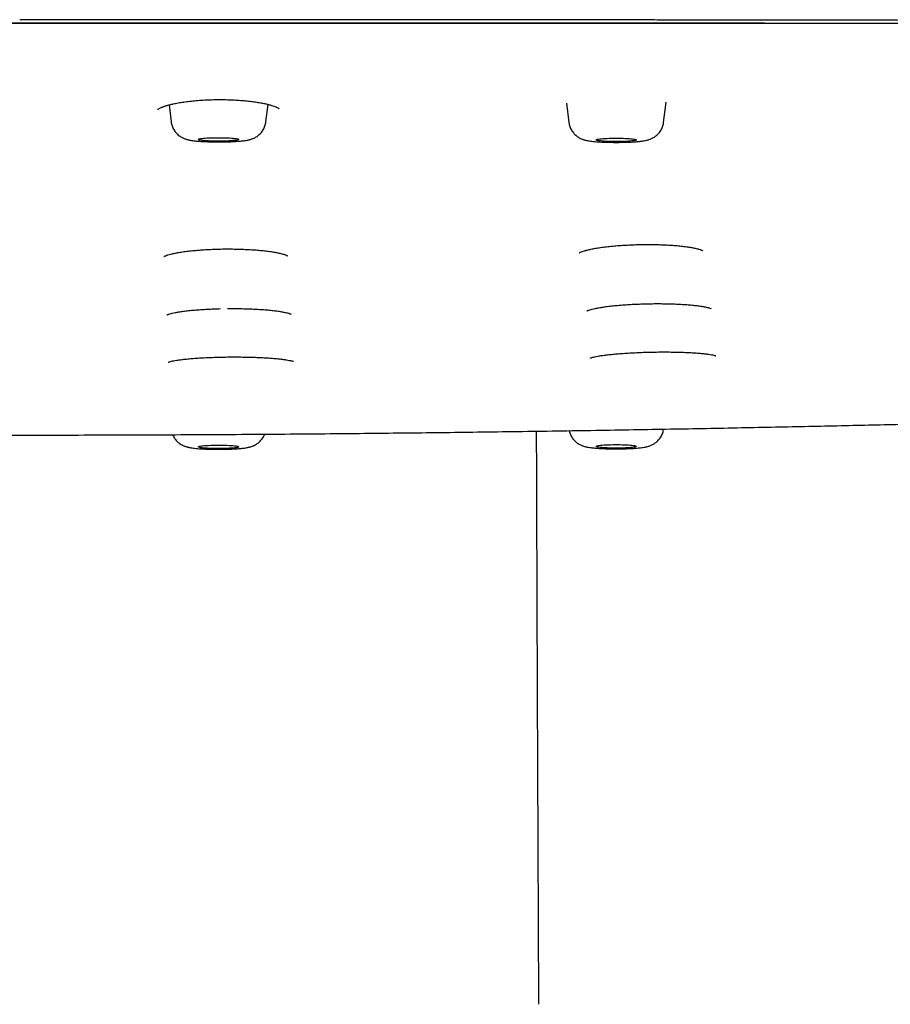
# Model space of a CAD drawing. Header units: millimetres. Extents: x 8 to 1937, y 12 to 2736.
# Tile 117 of 135: x 1121 to 1164, y 2627 to 2676. Entities that reach past the tile are written whole.
import ezdxf

# ---------------------------------------------------------------- set-up
doc = ezdxf.new("R2010")
doc.units = ezdxf.units.MM

msp = doc.modelspace()

# ---------------------------------------------------------------- linework, layer by layer
at = {"color": 7, "linetype": 'Continuous', "lineweight": 30}
for p, q in [((1120.832, 2675.692), (1120.832, 2675.687)), ((1128.269, 2671.613), (1128.373, 2670.766)), ((1133.088, 2670.766), (1133.196, 2671.635)), ((1148.049, 2671.692), (1148.166, 2670.743)), ((1152.881, 2670.743), (1153.006, 2671.753))]:
    msp.add_line(p, q, dxfattribs=at)
at = {"color": 7, "linetype": 'Continuous', "lineweight": 30, "flags": 128}
for points in [[(1129.736, 2669.885), (1129.731, 2669.895), (1129.74, 2669.905), (1129.763, 2669.915), (1129.799, 2669.925), (1129.848, 2669.935), (1129.91, 2669.943), (1129.984, 2669.952), (1130.067, 2669.959), (1130.161, 2669.965), (1130.262, 2669.971), (1130.369, 2669.975), (1130.482, 2669.978), (1130.599, 2669.98), (1130.717, 2669.981), (1130.835, 2669.98), (1130.952, 2669.979), (1131.066, 2669.976), (1131.175, 2669.972), (1131.278, 2669.967), (1131.373, 2669.96), (1131.459, 2669.953), (1131.535, 2669.945), (1131.6, 2669.937), (1131.652, 2669.928), (1131.692, 2669.918), (1131.718, 2669.908), (1131.73, 2669.897), (1131.728, 2669.887), (1131.712, 2669.877), (1131.683, 2669.867), (1131.64, 2669.857), (1131.584, 2669.848), (1131.516, 2669.84), (1131.437, 2669.832), (1131.349, 2669.825), (1131.251, 2669.819), (1131.147, 2669.814), (1131.036, 2669.811), (1130.921, 2669.808), (1130.804, 2669.807), (1130.686, 2669.807), (1130.568, 2669.808), (1130.452, 2669.81), (1130.341, 2669.813), (1130.234, 2669.818), (1130.135, 2669.824), (1130.044, 2669.83), (1129.963, 2669.838), (1129.893, 2669.846), (1129.834, 2669.855), (1129.788, 2669.865), (1129.755, 2669.875), (1129.736, 2669.885)], [(1149.528, 2669.863), (1149.524, 2669.873), (1149.535, 2669.883), (1149.559, 2669.893), (1149.597, 2669.903), (1149.648, 2669.913), (1149.711, 2669.921), (1149.785, 2669.929), (1149.87, 2669.936), (1149.965, 2669.943), (1150.067, 2669.948), (1150.175, 2669.952), (1150.288, 2669.955), (1150.405, 2669.957), (1150.523, 2669.958), (1150.641, 2669.957), (1150.758, 2669.955), (1150.871, 2669.952), (1150.98, 2669.948), (1151.082, 2669.943), (1151.176, 2669.937), (1151.261, 2669.929), (1151.336, 2669.921), (1151.399, 2669.913), (1151.45, 2669.903), (1151.488, 2669.894), (1151.513, 2669.883), (1151.523, 2669.873), (1151.52, 2669.863), (1151.502, 2669.853), (1151.471, 2669.843), (1151.427, 2669.833), (1151.37, 2669.824), (1151.301, 2669.816), (1151.221, 2669.808), (1151.131, 2669.801), (1151.033, 2669.795), (1150.927, 2669.791), (1150.816, 2669.787), (1150.701, 2669.785), (1150.583, 2669.783), (1150.465, 2669.783), (1150.347, 2669.785), (1150.232, 2669.787), (1150.121, 2669.791), (1150.016, 2669.795), (1149.917, 2669.801), (1149.827, 2669.808), (1149.747, 2669.816), (1149.678, 2669.824), (1149.621, 2669.833), (1149.576, 2669.843), (1149.545, 2669.852), (1149.528, 2669.863)], [(1149.528, 2654.635), (1149.545, 2654.645), (1149.576, 2654.655), (1149.621, 2654.664), (1149.678, 2654.673), (1149.747, 2654.682), (1149.827, 2654.689), (1149.917, 2654.696), (1150.016, 2654.702), (1150.121, 2654.707), (1150.232, 2654.71), (1150.347, 2654.713), (1150.465, 2654.714), (1150.583, 2654.714), (1150.701, 2654.713), (1150.816, 2654.71), (1150.927, 2654.707), (1151.033, 2654.702), (1151.131, 2654.696), (1151.221, 2654.689), (1151.301, 2654.682), (1151.37, 2654.673), (1151.427, 2654.664), (1151.471, 2654.655), (1151.502, 2654.645), (1151.52, 2654.634), (1151.523, 2654.624), (1151.513, 2654.614), (1151.488, 2654.604), (1151.45, 2654.594), (1151.399, 2654.585), (1151.336, 2654.576), (1151.261, 2654.568), (1151.176, 2654.561), (1151.082, 2654.554), (1150.98, 2654.549), (1150.871, 2654.545), (1150.758, 2654.542), (1150.641, 2654.54), (1150.523, 2654.54), (1150.405, 2654.54), (1150.288, 2654.542), (1150.175, 2654.545), (1150.067, 2654.549), (1149.965, 2654.555), (1149.87, 2654.561), (1149.785, 2654.568), (1149.711, 2654.576), (1149.648, 2654.585), (1149.597, 2654.594), (1149.559, 2654.604), (1149.535, 2654.614), (1149.524, 2654.624), (1149.528, 2654.635)], [(1129.736, 2654.613), (1129.755, 2654.623), (1129.788, 2654.633), (1129.834, 2654.642), (1129.893, 2654.651), (1129.963, 2654.659), (1130.044, 2654.667), (1130.135, 2654.674), (1130.234, 2654.679), (1130.341, 2654.684), (1130.452, 2654.687), (1130.568, 2654.69), (1130.686, 2654.691), (1130.804, 2654.691), (1130.921, 2654.689), (1131.036, 2654.687), (1131.147, 2654.683), (1131.251, 2654.678), (1131.349, 2654.672), (1131.437, 2654.665), (1131.516, 2654.658), (1131.584, 2654.649), (1131.64, 2654.64), (1131.683, 2654.63), (1131.712, 2654.62), (1131.728, 2654.61), (1131.73, 2654.6), (1131.718, 2654.59), (1131.692, 2654.579), (1131.652, 2654.57), (1131.6, 2654.56), (1131.535, 2654.552), (1131.459, 2654.544), (1131.373, 2654.537), (1131.278, 2654.531), (1131.175, 2654.526), (1131.066, 2654.521), (1130.952, 2654.519), (1130.835, 2654.517), (1130.717, 2654.516), (1130.599, 2654.517), (1130.482, 2654.519), (1130.369, 2654.522), (1130.262, 2654.527), (1130.161, 2654.532), (1130.067, 2654.538), (1129.984, 2654.546), (1129.91, 2654.554), (1129.848, 2654.563), (1129.799, 2654.572), (1129.763, 2654.582), (1129.74, 2654.592), (1129.731, 2654.602), (1129.736, 2654.613)]]:
    msp.add_lwpolyline(points, dxfattribs=at)
at = {"color": 7, "linetype": 'Continuous', "lineweight": 30}
for points, knots in [([(1298.819, 2666.525), (1298.817, 2666.597), (1298.813, 2666.74), (1298.784, 2666.954), (1298.739, 2667.165), (1298.677, 2667.373), (1298.602, 2667.578), (1298.513, 2667.778), (1298.412, 2667.974), (1298.3, 2668.167), (1298.176, 2668.356), (1298.042, 2668.543), (1297.899, 2668.725), (1297.745, 2668.905), (1297.62, 2669.04), (1297.53, 2669.132), (1297.48, 2669.183), (1297.428, 2669.233), (1297.376, 2669.284), (1297.318, 2669.337), (1297.228, 2669.42), (1297.104, 2669.532), (1296.921, 2669.688), (1296.707, 2669.863), (1296.457, 2670.056), (1296.197, 2670.246), (1295.927, 2670.432), (1295.729, 2670.561), (1295.615, 2670.633), (1295.587, 2670.651), (1295.559, 2670.668), (1295.531, 2670.686), (1295.501, 2670.705), (1295.467, 2670.726), (1295.43, 2670.748), (1295.346, 2670.8), (1295.215, 2670.88), (1295.039, 2670.987), (1294.857, 2671.096), (1294.67, 2671.206), (1294.477, 2671.317), (1294.288, 2671.424), (1294.101, 2671.528), (1293.917, 2671.627), (1293.743, 2671.72), (1293.578, 2671.804), (1293.423, 2671.882), (1293.285, 2671.949), (1293.167, 2672.005), (1293.071, 2672.049), (1293.004, 2672.079), (1292.967, 2672.096), (1292.956, 2672.101), (1292.944, 2672.106), (1292.933, 2672.111), (1292.922, 2672.116), (1292.84, 2672.152), (1292.685, 2672.218), (1292.445, 2672.312), (1292.197, 2672.402), (1291.94, 2672.49), (1291.693, 2672.567), (1291.457, 2672.636), (1291.236, 2672.697), (1291.007, 2672.757), (1290.76, 2672.816), (1290.42, 2672.894), (1289.973, 2672.989), (1289.407, 2673.098), (1288.799, 2673.207), (1288.149, 2673.314), (1287.445, 2673.423), (1286.69, 2673.532), (1285.884, 2673.64), (1285.045, 2673.745), (1284.172, 2673.848), (1283.266, 2673.947), (1282.344, 2674.043), (1281.409, 2674.134), (1280.464, 2674.221), (1279.488, 2674.307), (1278.483, 2674.39), (1277.429, 2674.473), (1276.326, 2674.556), (1275.173, 2674.637), (1273.993, 2674.716), (1272.787, 2674.792), (1271.554, 2674.864), (1270.432, 2674.927), (1269.43, 2674.979), (1268.555, 2675.023), (1267.668, 2675.065), (1266.769, 2675.106), (1265.858, 2675.145), (1264.935, 2675.183), (1263.937, 2675.221), (1262.86, 2675.259), (1261.702, 2675.297), (1260.528, 2675.333), (1259.528, 2675.359), (1258.709, 2675.38), (1258.074, 2675.394), (1257.435, 2675.408), (1256.807, 2675.421), (1256.207, 2675.432), (1255.531, 2675.443), (1254.753, 2675.454), (1253.845, 2675.465), (1252.899, 2675.474), (1251.956, 2675.482), (1251.019, 2675.487), (1250.34, 2675.491), (1249.888, 2675.492), (1249.674, 2675.493), (1249.459, 2675.494), (1249.242, 2675.494), (1249.023, 2675.495), (1248.803, 2675.496), (1247.24, 2675.499), (1244.32, 2675.506), (1240.032, 2675.521), (1235.706, 2675.54), (1231.343, 2675.562), (1226.971, 2675.587), (1222.591, 2675.612), (1218.205, 2675.638), (1213.786, 2675.664), (1209.337, 2675.688), (1204.857, 2675.709), (1200.347, 2675.728), (1195.807, 2675.745), (1192.082, 2675.757), (1189.182, 2675.766), (1187.113, 2675.771), (1185.059, 2675.777), (1183.025, 2675.782), (1181.015, 2675.787), (1179.012, 2675.791), (1175.708, 2675.798), (1171.112, 2675.807), (1165.235, 2675.816), (1160.963, 2675.823), (1158.283, 2675.827), (1157.187, 2675.828), (1156.091, 2675.829), (1154.997, 2675.831), (1153.904, 2675.832), (1152.838, 2675.833), (1151.196, 2675.835), (1148.958, 2675.837), (1146.172, 2675.84), (1143.427, 2675.842), (1140.724, 2675.843), (1137.979, 2675.845), (1135.19, 2675.846), (1132.376, 2675.847), (1129.536, 2675.848), (1126.672, 2675.848), (1123.766, 2675.849), (1121.815, 2675.849), (1120.832, 2675.849)], [0, 0, 0, 0, 0.009695, 0.019246, 0.028652, 0.037915, 0.047033, 0.055848, 0.064525, 0.073062, 0.081461, 0.08972, 0.097841, 0.105822, 0.113666, 0.11594, 0.118203, 0.120454, 0.122694, 0.125015, 0.127664, 0.133863, 0.139999, 0.148763, 0.157398, 0.165906, 0.174287, 0.182425, 0.183217, 0.184009, 0.184799, 0.185589, 0.186377, 0.187325, 0.188375, 0.189418, 0.194305, 0.199056, 0.20367, 0.208749, 0.213653, 0.21838, 0.22293, 0.227304, 0.2315, 0.235046, 0.238455, 0.241726, 0.24381, 0.245834, 0.247566, 0.247789, 0.248011, 0.248233, 0.248454, 0.248674, 0.248894, 0.253205, 0.257389, 0.261449, 0.265384, 0.269196, 0.272105, 0.27494, 0.277701, 0.280466, 0.283486, 0.288907, 0.294368, 0.299871, 0.305421, 0.31102, 0.316967, 0.322863, 0.328717, 0.334538, 0.340335, 0.346117, 0.35156, 0.357001, 0.362445, 0.367898, 0.373364, 0.379164, 0.384953, 0.390737, 0.396521, 0.40231, 0.408107, 0.412019, 0.415939, 0.419868, 0.423807, 0.427758, 0.431723, 0.435704, 0.440517, 0.44535, 0.450207, 0.455091, 0.457662, 0.460241, 0.46283, 0.465428, 0.467846, 0.470086, 0.473562, 0.477177, 0.480934, 0.484834, 0.488385, 0.49205, 0.492888, 0.493732, 0.494582, 0.495437, 0.496299, 0.497166, 0.498039, 0.514778, 0.531669, 0.548705, 0.565883, 0.583198, 0.600333, 0.617593, 0.634974, 0.652473, 0.670086, 0.687814, 0.705656, 0.723615, 0.731716, 0.739841, 0.74799, 0.755923, 0.763806, 0.771672, 0.779522, 0.802735, 0.825807, 0.84874, 0.853049, 0.857353, 0.861652, 0.865947, 0.870236, 0.874519, 0.878497, 0.889576, 0.90086, 0.911295, 0.921899, 0.932671, 0.943612, 0.954722, 0.965798, 0.977036, 0.988437, 1, 1, 1, 1]), ([(943.379, 2666.474), (943.381, 2666.545), (943.385, 2666.686), (943.413, 2666.898), (943.455, 2667.106), (943.513, 2667.311), (943.583, 2667.51), (943.665, 2667.705), (943.758, 2667.895), (943.861, 2668.081), (943.969, 2668.256), (944.082, 2668.421), (944.201, 2668.582), (944.333, 2668.745), (944.479, 2668.912), (944.635, 2669.079), (944.804, 2669.247), (944.983, 2669.417), (945.168, 2669.581), (945.356, 2669.739), (945.547, 2669.892), (945.748, 2670.047), (945.964, 2670.204), (946.177, 2670.354), (946.384, 2670.496), (946.583, 2670.629), (946.788, 2670.763), (946.995, 2670.895), (947.204, 2671.025), (947.414, 2671.151), (947.624, 2671.275), (947.834, 2671.395), (948.046, 2671.512), (948.264, 2671.629), (948.491, 2671.746), (948.717, 2671.859), (948.898, 2671.945), (949.004, 2671.995), (949.043, 2672.012), (949.055, 2672.018), (949.067, 2672.024), (949.079, 2672.029), (949.091, 2672.035), (949.19, 2672.08), (949.38, 2672.162), (949.678, 2672.281), (949.99, 2672.394), (950.279, 2672.489), (950.536, 2672.568), (950.754, 2672.631), (950.979, 2672.692), (951.213, 2672.751), (951.485, 2672.816), (951.807, 2672.888), (952.182, 2672.966), (952.584, 2673.045), (953.007, 2673.122), (953.449, 2673.199), (953.912, 2673.276), (954.475, 2673.363), (955.149, 2673.462), (955.946, 2673.571), (956.781, 2673.678), (957.651, 2673.782), (958.554, 2673.883), (959.471, 2673.979), (960.401, 2674.071), (961.34, 2674.16), (962.308, 2674.245), (963.304, 2674.329), (964.352, 2674.412), (965.45, 2674.495), (966.6, 2674.577), (967.777, 2674.655), (968.98, 2674.731), (970.21, 2674.804), (971.417, 2674.871), (972.596, 2674.932), (973.744, 2674.989), (974.637, 2675.029), (975.263, 2675.057), (975.613, 2675.072), (975.964, 2675.086), (976.318, 2675.101), (976.673, 2675.115), (977.031, 2675.129), (977.39, 2675.143), (978.047, 2675.167), (979.017, 2675.201), (980.317, 2675.242), (981.653, 2675.279), (983.025, 2675.312), (984.434, 2675.341), (985.821, 2675.365), (987.181, 2675.384), (988.513, 2675.4), (989.717, 2675.41), (990.785, 2675.418), (991.47, 2675.421), (991.92, 2675.423), (992.131, 2675.423), (992.342, 2675.424), (992.554, 2675.425), (992.767, 2675.425), (992.98, 2675.426), (993.872, 2675.427), (995.461, 2675.429), (997.763, 2675.434), (1000.111, 2675.441), (1002.485, 2675.448), (1005.124, 2675.458), (1008.032, 2675.469), (1011.224, 2675.483), (1014.532, 2675.499), (1017.959, 2675.515), (1021.506, 2675.533), (1025.096, 2675.55), (1028.729, 2675.568), (1031.66, 2675.581), (1033.875, 2675.59), (1035.363, 2675.596), (1036.859, 2675.602), (1038.36, 2675.607), (1039.865, 2675.612), (1041.359, 2675.617), (1042.872, 2675.622), (1044.39, 2675.626), (1045.912, 2675.631), (1047.39, 2675.634), (1048.842, 2675.638), (1051.247, 2675.643), (1054.634, 2675.649), (1059.014, 2675.655), (1063.398, 2675.66), (1067.787, 2675.664), (1072.179, 2675.666), (1076.613, 2675.669), (1081.09, 2675.672), (1085.609, 2675.675), (1090.171, 2675.678), (1094.645, 2675.682), (1099.03, 2675.684), (1103.322, 2675.687), (1107.65, 2675.689), (1112.013, 2675.69), (1116.411, 2675.691), (1119.355, 2675.692), (1120.832, 2675.692)], [0, 0, 0, 0, 0.00965, 0.019115, 0.028395, 0.037489, 0.046399, 0.054969, 0.063361, 0.071574, 0.079609, 0.086633, 0.093518, 0.100923, 0.108354, 0.115811, 0.123295, 0.130901, 0.138512, 0.145332, 0.152153, 0.159032, 0.166088, 0.173322, 0.179132, 0.185052, 0.191049, 0.196925, 0.202652, 0.208231, 0.213661, 0.218942, 0.224074, 0.229056, 0.234363, 0.239488, 0.243847, 0.24572, 0.245963, 0.246206, 0.246449, 0.24669, 0.246932, 0.247173, 0.252615, 0.257871, 0.262941, 0.267828, 0.270807, 0.273716, 0.276554, 0.279324, 0.282127, 0.285834, 0.289735, 0.293646, 0.297564, 0.301491, 0.305427, 0.309374, 0.315298, 0.321214, 0.327129, 0.333017, 0.338869, 0.344693, 0.350165, 0.355626, 0.36108, 0.366533, 0.37199, 0.377813, 0.383623, 0.389427, 0.395228, 0.401033, 0.406845, 0.41197, 0.417108, 0.422262, 0.423785, 0.425309, 0.426835, 0.428363, 0.429893, 0.431426, 0.432961, 0.434498, 0.439834, 0.445259, 0.450776, 0.456393, 0.462113, 0.467942, 0.473168, 0.478487, 0.483903, 0.487533, 0.49121, 0.492041, 0.492875, 0.493712, 0.49455, 0.495391, 0.496235, 0.497081, 0.505967, 0.515061, 0.524362, 0.533782, 0.543182, 0.555628, 0.568226, 0.580975, 0.5948, 0.608796, 0.622959, 0.637287, 0.651779, 0.657622, 0.66349, 0.669385, 0.675305, 0.681251, 0.687182, 0.69296, 0.69914, 0.705138, 0.710952, 0.716605, 0.722305, 0.739383, 0.756631, 0.77405, 0.79118, 0.808471, 0.825927, 0.84355, 0.861338, 0.879292, 0.897412, 0.914166, 0.931058, 0.948087, 0.965255, 0.982559, 1, 1, 1, 1]), ([(1103.45, 2675.687), (1103.538, 2675.687), (1104.514, 2675.686), (1106.365, 2675.685), (1108.941, 2675.684), (1111.429, 2675.683), (1113.831, 2675.683), (1116.197, 2675.682), (1118.526, 2675.682), (1120.068, 2675.682), (1120.832, 2675.682)], [0, 0, 0, 0, 0.015154, 0.168477, 0.319476, 0.459718, 0.597894, 0.734003, 0.868043, 1, 1, 1, 1]), ([(1120.832, 2675.692), (1122.45, 2675.692), (1125.67, 2675.691), (1130.476, 2675.69), (1135.234, 2675.689), (1139.944, 2675.686), (1144.579, 2675.684), (1149.139, 2675.681), (1153.624, 2675.678), (1158.063, 2675.675), (1162.484, 2675.672), (1166.887, 2675.67), (1171.272, 2675.667), (1175.608, 2675.664), (1179.896, 2675.66), (1184.137, 2675.655), (1188.33, 2675.648), (1191.274, 2675.642), (1192.994, 2675.638), (1193.508, 2675.637), (1194.034, 2675.635), (1194.562, 2675.634), (1195.094, 2675.633), (1195.871, 2675.63), (1196.9, 2675.628), (1198.136, 2675.624), (1199.34, 2675.62), (1200.504, 2675.617), (1201.665, 2675.613), (1203.795, 2675.606), (1206.88, 2675.595), (1210.768, 2675.578), (1214.472, 2675.561), (1217.995, 2675.544), (1221.481, 2675.527), (1224.93, 2675.51), (1228.341, 2675.493), (1231.714, 2675.478), (1235.048, 2675.464), (1238.214, 2675.452), (1241.213, 2675.442), (1243.938, 2675.434), (1246.066, 2675.43), (1247.297, 2675.428), (1247.75, 2675.427), (1247.891, 2675.427), (1248.032, 2675.426), (1248.173, 2675.426), (1248.313, 2675.426), (1248.949, 2675.425), (1250.068, 2675.422), (1251.654, 2675.413), (1253.202, 2675.399), (1254.712, 2675.382), (1256.185, 2675.36), (1257.565, 2675.334), (1258.855, 2675.307), (1260.06, 2675.277), (1260.965, 2675.252), (1261.582, 2675.234), (1261.92, 2675.224), (1262.257, 2675.213), (1262.591, 2675.203), (1262.922, 2675.191), (1263.251, 2675.18), (1263.578, 2675.169), (1264.258, 2675.144), (1265.284, 2675.104), (1266.639, 2675.047), (1267.967, 2674.986), (1269.27, 2674.922), (1270.546, 2674.855), (1271.772, 2674.786), (1272.949, 2674.715), (1274.08, 2674.643), (1275.186, 2674.568), (1276.269, 2674.491), (1277.346, 2674.41), (1278.413, 2674.325), (1279.467, 2674.236), (1280.489, 2674.144), (1281.481, 2674.05), (1282.44, 2673.954), (1283.351, 2673.856), (1284.214, 2673.758), (1285.03, 2673.659), (1285.812, 2673.559), (1286.557, 2673.456), (1287.239, 2673.356), (1287.862, 2673.259), (1288.429, 2673.163), (1288.966, 2673.067), (1289.41, 2672.98), (1289.768, 2672.906), (1290.044, 2672.846), (1290.298, 2672.788), (1290.537, 2672.729), (1290.789, 2672.663), (1291.051, 2672.59), (1291.322, 2672.508), (1291.583, 2672.424), (1291.825, 2672.339), (1292.048, 2672.256), (1292.246, 2672.177), (1292.377, 2672.122), (1292.449, 2672.09), (1292.471, 2672.08), (1292.494, 2672.071), (1292.516, 2672.061), (1292.538, 2672.051), (1292.627, 2672.011), (1292.781, 2671.939), (1292.996, 2671.835), (1293.211, 2671.726), (1293.426, 2671.614), (1293.641, 2671.498), (1293.856, 2671.379), (1294.071, 2671.255), (1294.263, 2671.141), (1294.435, 2671.037), (1294.586, 2670.944), (1294.737, 2670.849), (1294.889, 2670.752), (1295.022, 2670.666), (1295.137, 2670.59), (1295.233, 2670.527), (1295.326, 2670.465), (1295.415, 2670.404), (1295.501, 2670.345), (1295.65, 2670.241), (1295.856, 2670.092), (1296.111, 2669.898), (1296.352, 2669.704), (1296.579, 2669.509), (1296.79, 2669.316), (1296.984, 2669.125), (1297.155, 2668.945), (1297.306, 2668.774), (1297.438, 2668.613), (1297.558, 2668.453), (1297.669, 2668.293), (1297.773, 2668.129), (1297.869, 2667.963), (1297.956, 2667.793), (1298.037, 2667.617), (1298.108, 2667.436), (1298.17, 2667.249), (1298.22, 2667.059), (1298.257, 2666.866), (1298.281, 2666.67), (1298.284, 2666.539), (1298.286, 2666.474)], [0, 0, 0, 0, 0.019097, 0.038006, 0.056729, 0.075263, 0.09361, 0.111445, 0.129098, 0.146569, 0.163856, 0.181307, 0.198567, 0.215639, 0.232525, 0.249226, 0.265742, 0.282078, 0.284014, 0.286077, 0.288149, 0.290232, 0.292325, 0.294429, 0.299427, 0.304483, 0.309046, 0.313654, 0.31825, 0.322779, 0.33884, 0.354728, 0.368766, 0.382663, 0.396416, 0.410024, 0.423485, 0.436799, 0.449962, 0.462973, 0.474296, 0.485498, 0.495256, 0.499519, 0.500076, 0.500632, 0.501189, 0.501745, 0.5023, 0.502856, 0.509282, 0.51557, 0.521727, 0.527759, 0.533671, 0.53947, 0.544484, 0.549419, 0.554278, 0.555696, 0.557107, 0.558513, 0.559912, 0.561306, 0.562694, 0.564076, 0.565452, 0.571364, 0.577245, 0.583101, 0.588937, 0.594758, 0.600568, 0.606041, 0.611514, 0.616989, 0.622473, 0.627968, 0.633749, 0.639531, 0.645319, 0.651119, 0.656939, 0.662786, 0.66833, 0.673913, 0.679481, 0.685027, 0.690563, 0.695468, 0.700365, 0.705258, 0.710148, 0.713222, 0.716162, 0.718907, 0.721679, 0.724516, 0.728153, 0.731894, 0.735739, 0.73969, 0.743254, 0.746902, 0.750182, 0.750616, 0.751051, 0.751488, 0.751926, 0.752364, 0.752804, 0.757205, 0.761777, 0.766518, 0.771429, 0.77651, 0.781761, 0.78718, 0.792768, 0.796802, 0.80092, 0.805121, 0.809405, 0.813784, 0.816667, 0.819491, 0.822257, 0.824965, 0.827614, 0.830197, 0.838873, 0.847556, 0.856248, 0.86495, 0.873663, 0.882165, 0.890517, 0.89777, 0.904974, 0.91196, 0.919052, 0.926283, 0.933651, 0.941157, 0.9488, 0.956955, 0.965262, 0.973719, 0.982328, 0.991088, 1, 1, 1, 1]), ([(1120.832, 2675.692), (1123.504, 2675.692), (1128.849, 2675.692), (1136.865, 2675.691), (1144.88, 2675.69), (1152.894, 2675.687), (1160.86, 2675.683), (1168.777, 2675.677), (1176.644, 2675.668), (1184.51, 2675.656), (1192.427, 2675.64), (1200.395, 2675.618), (1208.413, 2675.589), (1216.43, 2675.555), (1224.442, 2675.514), (1232.453, 2675.477), (1240.456, 2675.439), (1246.289, 2675.43), (1249.947, 2675.423), (1251.431, 2675.417), (1252.911, 2675.407), (1254.384, 2675.392), (1255.847, 2675.372), (1257.267, 2675.346), (1258.646, 2675.316), (1259.984, 2675.283), (1261.308, 2675.245), (1262.618, 2675.203), (1263.941, 2675.156), (1265.276, 2675.104), (1266.622, 2675.048), (1267.95, 2674.987), (1269.258, 2674.922), (1270.542, 2674.855), (1271.776, 2674.785), (1272.96, 2674.714), (1274.094, 2674.642), (1275.202, 2674.567), (1276.284, 2674.49), (1277.362, 2674.408), (1278.434, 2674.323), (1279.498, 2674.233), (1280.532, 2674.141), (1281.532, 2674.046), (1282.497, 2673.948), (1283.407, 2673.851), (1284.262, 2673.753), (1285.065, 2673.656), (1285.833, 2673.556), (1286.566, 2673.455), (1287.243, 2673.355), (1287.87, 2673.256), (1288.45, 2673.159), (1289, 2673.06), (1289.519, 2672.959), (1290.005, 2672.856), (1290.456, 2672.752), (1290.883, 2672.642), (1291.28, 2672.527), (1291.649, 2672.406), (1291.983, 2672.285), (1292.288, 2672.162), (1292.624, 2672.014), (1292.985, 2671.84), (1293.365, 2671.642), (1293.72, 2671.443), (1294.061, 2671.245), (1294.43, 2671.029), (1294.819, 2670.793), (1295.219, 2670.538), (1295.635, 2670.255), (1296.057, 2669.943), (1296.475, 2669.602), (1296.85, 2669.262), (1297.185, 2668.918), (1297.478, 2668.569), (1297.727, 2668.218), (1297.931, 2667.867), (1298.089, 2667.516), (1298.202, 2667.166), (1298.272, 2666.818), (1298.281, 2666.588), (1298.286, 2666.474)], [0, 0, 0, 0, 0.03154, 0.06308, 0.094619, 0.126158, 0.157697, 0.188673, 0.219649, 0.250626, 0.281603, 0.31321, 0.344818, 0.376428, 0.408038, 0.439649, 0.471258, 0.502868, 0.508741, 0.514621, 0.5205, 0.526373, 0.532235, 0.538085, 0.543584, 0.54907, 0.554549, 0.560026, 0.565505, 0.57133, 0.577176, 0.583035, 0.588899, 0.594762, 0.600615, 0.606115, 0.611604, 0.617084, 0.622562, 0.628041, 0.633867, 0.639713, 0.645571, 0.651435, 0.657298, 0.663152, 0.668653, 0.674142, 0.679622, 0.6851, 0.690579, 0.695571, 0.70058, 0.705598, 0.710621, 0.715643, 0.72066, 0.725663, 0.731141, 0.7366, 0.742046, 0.747484, 0.752918, 0.761589, 0.770258, 0.778926, 0.787595, 0.796265, 0.807618, 0.818974, 0.830333, 0.845553, 0.860782, 0.876021, 0.891263, 0.90681, 0.922352, 0.937889, 0.953422, 0.968951, 0.984477, 1, 1, 1, 1]), ([(1120.832, 2675.682), (1121.718, 2675.682), (1123.506, 2675.682), (1126.211, 2675.682), (1128.965, 2675.683), (1131.767, 2675.684), (1134.616, 2675.685), (1136.892, 2675.686), (1138.217, 2675.687), (1138.576, 2675.687)], [0, 0, 0, 0, 0.149748, 0.302226, 0.457415, 0.615314, 0.775923, 0.939242, 1, 1, 1, 1]), ([(1120.832, 2675.681), (1121.14, 2675.681), (1121.737, 2675.681), (1122.607, 2675.681), (1123.425, 2675.681), (1124.191, 2675.681), (1124.902, 2675.681), (1125.558, 2675.681), (1126.159, 2675.681), (1126.71, 2675.681), (1127.196, 2675.681), (1127.62, 2675.681), (1127.995, 2675.681), (1128.353, 2675.681), (1128.708, 2675.681), (1129.066, 2675.681), (1129.426, 2675.681), (1129.787, 2675.681), (1130.468, 2675.681), (1131.472, 2675.681), (1132.801, 2675.681), (1134.137, 2675.681), (1136.617, 2675.68), (1140.243, 2675.68), (1146.263, 2675.679), (1153.531, 2675.677), (1161.744, 2675.673), (1169.652, 2675.667), (1177.253, 2675.659), (1184.853, 2675.648), (1192.18, 2675.633), (1199.233, 2675.615), (1206.013, 2675.592), (1212.791, 2675.566), (1219.567, 2675.534), (1226.34, 2675.5), (1233.112, 2675.47), (1239.878, 2675.44), (1244.868, 2675.428), (1248.081, 2675.424), (1249.517, 2675.422), (1250.952, 2675.417), (1252.384, 2675.409), (1253.812, 2675.396), (1255.207, 2675.379), (1256.564, 2675.357), (1257.885, 2675.331), (1259.194, 2675.301), (1260.491, 2675.266), (1261.801, 2675.227), (1263.123, 2675.183), (1264.457, 2675.134), (1265.775, 2675.082), (1267.076, 2675.025), (1268.36, 2674.965), (1269.599, 2674.902), (1270.792, 2674.838), (1271.94, 2674.773), (1273.064, 2674.705), (1274.165, 2674.634), (1275.263, 2674.56), (1276.356, 2674.481), (1277.443, 2674.399), (1278.502, 2674.314), (1279.533, 2674.226), (1280.534, 2674.136), (1281.484, 2674.046), (1282.385, 2673.955), (1283.236, 2673.864), (1284.055, 2673.771), (1284.841, 2673.677), (1285.64, 2673.575), (1286.446, 2673.464), (1287.251, 2673.345), (1287.907, 2673.24), (1288.433, 2673.15), (1288.848, 2673.075), (1289.253, 2672.998), (1289.621, 2672.923), (1289.954, 2672.85), (1290.247, 2672.783), (1290.518, 2672.716), (1290.76, 2672.651), (1290.951, 2672.597), (1291.103, 2672.552), (1291.22, 2672.515), (1291.328, 2672.481), (1291.428, 2672.447), (1291.522, 2672.415), (1291.615, 2672.382), (1291.713, 2672.347), (1291.816, 2672.308), (1291.926, 2672.265), (1292.04, 2672.219), (1292.157, 2672.17), (1292.323, 2672.097), (1292.528, 2672.003), (1292.778, 2671.881), (1293.022, 2671.755), (1293.262, 2671.625), (1293.446, 2671.521), (1293.582, 2671.443), (1293.671, 2671.392), (1293.756, 2671.342), (1293.838, 2671.294), (1293.917, 2671.248), (1293.997, 2671.201), (1294.089, 2671.147), (1294.196, 2671.083), (1294.318, 2671.009), (1294.443, 2670.934), (1294.6, 2670.837), (1294.783, 2670.721), (1294.987, 2670.588), (1295.181, 2670.457), (1295.368, 2670.327), (1295.522, 2670.215), (1295.647, 2670.122), (1295.745, 2670.047), (1295.843, 2669.97), (1295.931, 2669.899), (1296.009, 2669.836), (1296.074, 2669.782), (1296.134, 2669.731), (1296.191, 2669.682), (1296.246, 2669.634), (1296.303, 2669.583), (1296.362, 2669.53), (1296.424, 2669.473), (1296.486, 2669.414), (1296.549, 2669.355), (1296.627, 2669.278), (1296.718, 2669.185), (1296.821, 2669.075), (1296.901, 2668.985), (1296.962, 2668.915), (1297.004, 2668.866), (1297.045, 2668.815), (1297.085, 2668.765), (1297.122, 2668.717), (1297.156, 2668.673), (1297.184, 2668.635), (1297.208, 2668.603), (1297.227, 2668.577), (1297.244, 2668.552), (1297.261, 2668.527), (1297.28, 2668.501), (1297.3, 2668.471), (1297.322, 2668.438), (1297.347, 2668.4), (1297.374, 2668.357), (1297.401, 2668.313), (1297.428, 2668.267), (1297.462, 2668.208), (1297.502, 2668.137), (1297.541, 2668.061), (1297.573, 2667.995), (1297.599, 2667.94), (1297.622, 2667.887), (1297.643, 2667.838), (1297.663, 2667.79), (1297.682, 2667.741), (1297.701, 2667.689), (1297.716, 2667.645), (1297.728, 2667.608), (1297.737, 2667.581), (1297.745, 2667.552), (1297.754, 2667.522), (1297.763, 2667.49), (1297.772, 2667.454), (1297.782, 2667.416), (1297.791, 2667.374), (1297.801, 2667.33), (1297.809, 2667.284), (1297.818, 2667.235), (1297.825, 2667.185), (1297.831, 2667.134), (1297.837, 2667.08), (1297.841, 2667.039), (1297.842, 2667.016), (1297.842, 2667.011)], [0, 0, 0, 0, 0.003656, 0.007107, 0.010352, 0.013391, 0.016225, 0.018808, 0.021193, 0.023379, 0.025366, 0.026973, 0.028425, 0.029826, 0.031236, 0.032654, 0.034081, 0.035515, 0.036958, 0.042177, 0.047471, 0.05277, 0.058068, 0.076991, 0.095914, 0.129705, 0.163498, 0.193671, 0.223845, 0.254017, 0.28419, 0.311129, 0.338068, 0.365007, 0.391946, 0.418885, 0.445825, 0.472763, 0.499705, 0.50542, 0.511137, 0.516863, 0.522592, 0.528323, 0.534052, 0.539452, 0.544845, 0.550233, 0.555617, 0.560996, 0.566702, 0.572411, 0.578133, 0.583866, 0.589606, 0.595347, 0.600757, 0.606161, 0.611554, 0.61694, 0.62232, 0.628026, 0.633733, 0.63945, 0.645179, 0.650917, 0.656657, 0.662068, 0.667475, 0.67287, 0.678257, 0.683637, 0.690026, 0.696416, 0.702821, 0.706603, 0.710421, 0.714349, 0.718389, 0.721699, 0.725071, 0.728331, 0.731403, 0.734289, 0.736078, 0.737789, 0.739421, 0.740973, 0.742447, 0.743915, 0.745561, 0.747368, 0.749334, 0.751462, 0.753745, 0.756062, 0.761422, 0.766643, 0.772681, 0.778582, 0.78436, 0.786775, 0.789099, 0.791332, 0.793474, 0.795525, 0.797586, 0.799747, 0.802883, 0.80621, 0.809709, 0.813208, 0.819448, 0.825535, 0.83157, 0.837604, 0.843683, 0.847119, 0.850628, 0.854211, 0.857839, 0.86055, 0.863098, 0.865482, 0.867704, 0.869943, 0.872319, 0.874848, 0.87753, 0.88035, 0.883193, 0.886033, 0.891234, 0.896442, 0.901797, 0.904147, 0.906529, 0.908944, 0.911391, 0.91374, 0.915899, 0.917869, 0.919284, 0.920583, 0.921764, 0.92296, 0.924283, 0.925733, 0.927311, 0.929254, 0.93136, 0.933608, 0.935846, 0.938047, 0.942262, 0.946332, 0.949151, 0.951849, 0.954399, 0.956802, 0.959057, 0.961397, 0.963883, 0.966518, 0.967813, 0.96914, 0.970501, 0.971921, 0.973491, 0.975332, 0.977352, 0.979553, 0.981934, 0.984495, 0.987236, 0.989986, 0.992895, 0.995964, 0.999194, 1, 1, 1, 1]), ([(1127.692, 2671.379), (1127.692, 2671.378), (1127.692, 2671.375), (1127.709, 2671.39), (1127.747, 2671.416), (1127.806, 2671.449), (1127.872, 2671.48), (1127.93, 2671.504), (1127.983, 2671.524), (1128.033, 2671.543), (1128.085, 2671.56), (1128.145, 2671.579), (1128.214, 2671.599), (1128.322, 2671.628), (1128.484, 2671.666), (1128.718, 2671.713), (1128.992, 2671.756), (1129.296, 2671.795), (1129.619, 2671.827), (1129.954, 2671.851), (1130.299, 2671.868), (1130.649, 2671.876), (1131, 2671.875), (1131.347, 2671.865), (1131.682, 2671.848), (1132.001, 2671.824), (1132.296, 2671.794), (1132.567, 2671.759), (1132.811, 2671.719), (1133.029, 2671.676), (1133.216, 2671.632), (1133.368, 2671.589), (1133.485, 2671.55), (1133.56, 2671.521), (1133.606, 2671.501), (1133.634, 2671.488), (1133.662, 2671.475), (1133.692, 2671.459), (1133.717, 2671.445), (1133.737, 2671.434), (1133.749, 2671.431), (1133.753, 2671.434), (1133.754, 2671.436)], [0, 0, 0, 0, 0.010055, 0.033109, 0.058084, 0.085289, 0.104852, 0.120945, 0.133534, 0.143622, 0.154495, 0.166406, 0.179355, 0.193345, 0.224449, 0.259737, 0.298463, 0.337567, 0.376702, 0.415827, 0.454904, 0.49392, 0.532896, 0.571875, 0.610665, 0.648428, 0.685077, 0.720611, 0.755041, 0.788391, 0.820528, 0.84979, 0.874976, 0.896132, 0.904277, 0.913132, 0.922694, 0.933054, 0.946736, 0.964825, 0.987225, 1, 1, 1, 1]), ([(1128.375, 2670.766), (1128.376, 2670.752), (1128.381, 2670.703), (1128.401, 2670.62), (1128.434, 2670.519), (1128.477, 2670.424), (1128.528, 2670.336), (1128.587, 2670.256), (1128.652, 2670.181), (1128.702, 2670.136), (1128.728, 2670.113)], [0, 0, 0, 0, 0.053264, 0.195142, 0.33395, 0.469842, 0.602906, 0.733134, 0.860436, 1, 1, 1, 1]), ([(1128.728, 2670.113), (1128.756, 2670.091), (1128.806, 2670.051), (1128.881, 2670.005), (1128.95, 2669.968), (1129.017, 2669.939), (1129.082, 2669.914), (1129.148, 2669.894), (1129.216, 2669.876), (1129.297, 2669.858), (1129.393, 2669.842), (1129.501, 2669.827), (1129.613, 2669.815), (1129.729, 2669.805), (1129.849, 2669.796), (1129.977, 2669.789), (1130.107, 2669.783), (1130.24, 2669.778), (1130.376, 2669.774), (1130.514, 2669.772), (1130.652, 2669.771), (1130.792, 2669.771), (1130.93, 2669.772), (1131.068, 2669.774), (1131.203, 2669.777), (1131.335, 2669.782), (1131.463, 2669.788), (1131.587, 2669.795), (1131.706, 2669.803), (1131.821, 2669.813), (1131.934, 2669.824), (1132.049, 2669.839), (1132.153, 2669.856), (1132.245, 2669.876), (1132.319, 2669.895), (1132.389, 2669.918), (1132.46, 2669.945), (1132.533, 2669.979), (1132.608, 2670.021), (1132.684, 2670.072), (1132.759, 2670.133), (1132.831, 2670.204), (1132.896, 2670.283), (1132.954, 2670.37), (1133.003, 2670.463), (1133.043, 2670.561), (1133.073, 2670.662), (1133.083, 2670.731), (1133.088, 2670.766)], [0, 0, 0, 0, 0.019397, 0.034684, 0.049693, 0.064364, 0.079186, 0.094672, 0.111841, 0.132386, 0.160018, 0.19049, 0.217716, 0.243267, 0.270089, 0.295874, 0.321048, 0.345843, 0.370397, 0.394796, 0.419101, 0.443362, 0.467622, 0.491907, 0.516262, 0.540736, 0.565395, 0.590329, 0.615677, 0.641666, 0.668713, 0.69771, 0.731125, 0.75418, 0.772055, 0.788633, 0.804548, 0.820431, 0.836717, 0.853684, 0.871259, 0.889258, 0.907525, 0.925962, 0.944505, 0.963116, 0.98177, 1, 1, 1, 1]), ([(1148.168, 2670.742), (1148.169, 2670.725), (1148.175, 2670.672), (1148.197, 2670.586), (1148.231, 2670.486), (1148.275, 2670.392), (1148.327, 2670.305), (1148.386, 2670.225), (1148.434, 2670.172), (1148.462, 2670.144), (1148.467, 2670.139)], [0, 0, 0, 0, 0.075048, 0.231829, 0.385231, 0.535416, 0.682476, 0.826387, 0.967039, 1, 1, 1, 1]), ([(1148.467, 2670.139), (1148.492, 2670.116), (1148.539, 2670.073), (1148.613, 2670.02), (1148.683, 2669.977), (1148.752, 2669.941), (1148.818, 2669.912), (1148.884, 2669.888), (1148.949, 2669.868), (1149.019, 2669.85), (1149.102, 2669.833), (1149.199, 2669.817), (1149.309, 2669.802), (1149.421, 2669.791), (1149.536, 2669.781), (1149.657, 2669.772), (1149.785, 2669.765), (1149.916, 2669.759), (1150.049, 2669.754), (1150.185, 2669.751), (1150.323, 2669.749), (1150.462, 2669.748), (1150.601, 2669.748), (1150.74, 2669.749), (1150.877, 2669.751), (1151.011, 2669.755), (1151.143, 2669.76), (1151.271, 2669.765), (1151.394, 2669.772), (1151.513, 2669.781), (1151.628, 2669.791), (1151.741, 2669.803), (1151.857, 2669.818), (1151.963, 2669.836), (1152.057, 2669.857), (1152.133, 2669.878), (1152.203, 2669.902), (1152.274, 2669.931), (1152.348, 2669.967), (1152.424, 2670.012), (1152.5, 2670.066), (1152.574, 2670.131), (1152.644, 2670.204), (1152.707, 2670.285), (1152.763, 2670.374), (1152.809, 2670.469), (1152.845, 2670.568), (1152.87, 2670.66), (1152.877, 2670.719), (1152.88, 2670.743)], [0, 0, 0, 0, 0.018136, 0.033799, 0.049056, 0.063797, 0.078267, 0.092944, 0.108377, 0.125635, 0.146534, 0.175228, 0.204608, 0.231203, 0.256268, 0.282579, 0.30794, 0.332733, 0.357174, 0.381387, 0.405456, 0.42944, 0.453385, 0.477332, 0.501309, 0.52536, 0.549536, 0.573903, 0.598555, 0.623637, 0.649388, 0.676255, 0.705217, 0.739102, 0.762838, 0.779974, 0.796051, 0.811725, 0.827467, 0.843737, 0.860682, 0.878175, 0.896034, 0.914124, 0.932359, 0.950686, 0.96907, 0.987493, 1, 1, 1, 1]), ([(1148.671, 2664.248), (1148.671, 2664.248), (1148.671, 2664.246), (1148.684, 2664.255), (1148.736, 2664.282), (1148.823, 2664.318), (1148.936, 2664.355), (1149.082, 2664.395), (1149.264, 2664.437), (1149.485, 2664.479), (1149.743, 2664.52), (1150.034, 2664.557), (1150.345, 2664.59), (1150.669, 2664.617), (1151.001, 2664.639), (1151.337, 2664.655), (1151.674, 2664.665), (1152.008, 2664.669), (1152.334, 2664.668), (1152.654, 2664.662), (1152.966, 2664.65), (1153.269, 2664.633), (1153.559, 2664.611), (1153.832, 2664.583), (1154.083, 2664.551), (1154.308, 2664.514), (1154.477, 2664.478), (1154.597, 2664.446), (1154.676, 2664.422), (1154.735, 2664.402), (1154.777, 2664.384), (1154.805, 2664.371), (1154.821, 2664.363), (1154.826, 2664.36), (1154.826, 2664.36), (1154.826, 2664.36)], [0, 0, 0, 0, 0.002037, 0.029166, 0.057378, 0.087051, 0.11871, 0.152363, 0.188007, 0.225651, 0.265305, 0.306048, 0.346392, 0.386284, 0.425678, 0.464541, 0.50286, 0.540656, 0.577964, 0.615018, 0.652496, 0.690442, 0.728854, 0.767748, 0.807162, 0.846897, 0.886762, 0.911378, 0.933241, 0.952371, 0.968782, 0.982496, 0.993534, 0.998029, 1, 1, 1, 1]), ([(1128.005, 2664.063), (1128.005, 2664.063), (1128.004, 2664.061), (1128.018, 2664.07), (1128.068, 2664.095), (1128.154, 2664.13), (1128.267, 2664.166), (1128.413, 2664.205), (1128.594, 2664.244), (1128.814, 2664.284), (1129.073, 2664.322), (1129.363, 2664.356), (1129.674, 2664.385), (1129.998, 2664.409), (1130.33, 2664.427), (1130.667, 2664.44), (1131.004, 2664.446), (1131.337, 2664.446), (1131.664, 2664.441), (1131.984, 2664.431), (1132.296, 2664.416), (1132.599, 2664.395), (1132.889, 2664.37), (1133.162, 2664.339), (1133.414, 2664.304), (1133.638, 2664.264), (1133.808, 2664.226), (1133.928, 2664.193), (1134.008, 2664.168), (1134.067, 2664.147), (1134.109, 2664.129), (1134.137, 2664.115), (1134.154, 2664.106), (1134.159, 2664.103), (1134.158, 2664.103), (1134.158, 2664.104)], [0, 0, 0, 0, 0.000853, 0.027994, 0.056217, 0.085901, 0.117573, 0.151243, 0.186906, 0.224573, 0.264254, 0.305026, 0.345399, 0.385317, 0.424738, 0.463627, 0.501973, 0.539796, 0.57713, 0.614209, 0.651711, 0.689681, 0.728118, 0.767037, 0.80648, 0.846244, 0.886138, 0.910774, 0.932657, 0.951806, 0.968238, 0.981971, 0.99303, 0.997524, 1, 1, 1, 1]), ([(1149.055, 2661.363), (1149.055, 2661.363), (1149.054, 2661.361), (1149.068, 2661.369), (1149.122, 2661.392), (1149.213, 2661.423), (1149.329, 2661.455), (1149.479, 2661.49), (1149.663, 2661.525), (1149.885, 2661.56), (1150.145, 2661.595), (1150.436, 2661.627), (1150.747, 2661.655), (1151.072, 2661.678), (1151.404, 2661.697), (1151.741, 2661.712), (1152.078, 2661.721), (1152.411, 2661.726), (1152.738, 2661.726), (1153.058, 2661.722), (1153.37, 2661.713), (1153.673, 2661.7), (1153.963, 2661.683), (1154.237, 2661.661), (1154.49, 2661.635), (1154.715, 2661.605), (1154.887, 2661.575), (1155.01, 2661.55), (1155.092, 2661.529), (1155.163, 2661.509), (1155.214, 2661.491), (1155.247, 2661.476), (1155.249, 2661.475), (1155.25, 2661.475)], [0, 0, 0, 0, 0.000309, 0.02731, 0.055394, 0.084927, 0.116413, 0.149858, 0.185262, 0.222639, 0.262002, 0.302437, 0.342472, 0.382054, 0.42114, 0.459697, 0.497715, 0.535212, 0.572221, 0.608978, 0.646157, 0.683805, 0.721924, 0.760532, 0.799669, 0.839136, 0.878762, 0.903605, 0.926214, 0.9466, 0.973034, 0.994555, 1, 1, 1, 1]), ([(1128.154, 2661.162), (1128.157, 2661.164), (1128.163, 2661.166), (1128.219, 2661.19), (1128.309, 2661.219), (1128.425, 2661.25), (1128.574, 2661.283), (1128.758, 2661.316), (1128.98, 2661.348), (1129.24, 2661.38), (1129.53, 2661.408), (1129.842, 2661.433), (1130.167, 2661.452), (1130.495, 2661.467), (1130.718, 2661.474), (1130.827, 2661.477)], [0, 0, 0, 0, 0.057342, 0.118735, 0.183298, 0.252132, 0.325251, 0.402654, 0.484376, 0.570444, 0.658861, 0.746401, 0.832949, 0.918412, 1, 1, 1, 1]), ([(1131.175, 2661.483), (1131.286, 2661.483), (1131.506, 2661.484), (1131.833, 2661.48), (1132.153, 2661.472), (1132.465, 2661.46), (1132.768, 2661.443), (1133.058, 2661.423), (1133.332, 2661.398), (1133.585, 2661.369), (1133.811, 2661.336), (1133.983, 2661.305), (1134.106, 2661.278), (1134.188, 2661.257), (1134.26, 2661.235), (1134.312, 2661.217), (1134.345, 2661.201), (1134.347, 2661.2), (1134.348, 2661.2)], [0, 0, 0, 0, 0.074437, 0.148056, 0.221173, 0.295126, 0.370013, 0.445837, 0.522634, 0.600488, 0.678998, 0.757826, 0.807271, 0.852297, 0.89293, 0.945683, 0.988724, 1, 1, 1, 1]), ([(1149.237, 2659.022), (1149.237, 2659.022), (1149.237, 2659.021), (1149.254, 2659.028), (1149.312, 2659.047), (1149.406, 2659.072), (1149.525, 2659.098), (1149.676, 2659.126), (1149.862, 2659.154), (1150.086, 2659.183), (1150.347, 2659.211), (1150.639, 2659.237), (1150.951, 2659.26), (1151.276, 2659.28), (1151.609, 2659.296), (1151.946, 2659.308), (1152.283, 2659.317), (1152.617, 2659.322), (1152.943, 2659.323), (1153.263, 2659.321), (1153.576, 2659.315), (1153.879, 2659.306), (1154.17, 2659.293), (1154.445, 2659.277), (1154.699, 2659.258), (1154.926, 2659.235), (1155.12, 2659.21), (1155.271, 2659.185), (1155.377, 2659.162), (1155.441, 2659.145), (1155.473, 2659.134), (1155.475, 2659.134), (1155.476, 2659.134)], [0, 0, 0, 0, 0.002613, 0.029321, 0.057146, 0.08641, 0.117587, 0.150682, 0.185698, 0.222654, 0.261565, 0.301528, 0.34109, 0.380201, 0.418819, 0.456912, 0.494471, 0.531516, 0.568075, 0.604386, 0.641115, 0.678314, 0.715986, 0.75415, 0.79285, 0.831886, 0.871107, 0.907902, 0.940863, 0.970015, 0.9954, 1, 1, 1, 1]), ([(1128.219, 2658.816), (1128.219, 2658.816), (1128.219, 2658.814), (1128.235, 2658.821), (1128.292, 2658.839), (1128.386, 2658.863), (1128.505, 2658.888), (1128.657, 2658.913), (1128.842, 2658.94), (1129.066, 2658.966), (1129.327, 2658.991), (1129.618, 2659.013), (1129.931, 2659.033), (1130.256, 2659.048), (1130.589, 2659.061), (1130.926, 2659.069), (1131.263, 2659.074), (1131.596, 2659.075), (1131.923, 2659.072), (1132.243, 2659.066), (1132.556, 2659.057), (1132.859, 2659.044), (1133.15, 2659.028), (1133.425, 2659.009), (1133.679, 2658.987), (1133.906, 2658.961), (1134.101, 2658.934), (1134.252, 2658.907), (1134.358, 2658.883), (1134.423, 2658.866), (1134.455, 2658.854), (1134.458, 2658.853), (1134.458, 2658.853)], [0, 0, 0, 0, 0.001826, 0.028541, 0.056373, 0.085646, 0.116833, 0.149939, 0.184968, 0.221939, 0.260867, 0.300851, 0.340434, 0.379563, 0.418198, 0.456308, 0.493885, 0.530948, 0.567525, 0.603854, 0.6406, 0.677816, 0.715504, 0.753686, 0.792404, 0.831458, 0.870699, 0.907528, 0.940541, 0.969762, 0.995232, 1, 1, 1, 1]), ([(1052.116, 2656.422), (1052.132, 2656.422), (1052.586, 2656.407), (1053.191, 2656.388), (1053.925, 2656.365), (1054.363, 2656.351), (1054.814, 2656.337), (1055.289, 2656.322), (1055.797, 2656.307), (1056.337, 2656.29), (1056.908, 2656.272), (1057.514, 2656.254), (1058.198, 2656.233), (1058.966, 2656.21), (1059.823, 2656.184), (1060.728, 2656.158), (1061.683, 2656.13), (1062.687, 2656.101), (1063.705, 2656.071), (1064.735, 2656.042), (1065.773, 2656.013), (1066.852, 2655.984), (1067.971, 2655.953), (1069.131, 2655.923), (1070.307, 2655.892), (1071.499, 2655.861), (1072.704, 2655.831), (1073.945, 2655.8), (1075.222, 2655.769), (1076.589, 2655.737), (1078.047, 2655.703), (1079.601, 2655.668), (1081.2, 2655.634), (1082.843, 2655.599), (1084.532, 2655.565), (1086.266, 2655.532), (1088.045, 2655.499), (1089.869, 2655.466), (1091.738, 2655.435), (1093.652, 2655.405), (1095.612, 2655.376), (1097.616, 2655.348), (1099.666, 2655.322), (1101.76, 2655.298), (1103.9, 2655.275), (1106.12, 2655.255), (1108.423, 2655.236), (1110.81, 2655.22), (1113.245, 2655.207), (1115.731, 2655.198), (1118.265, 2655.192), (1119.971, 2655.191), (1120.832, 2655.19)], [0, 0, 0, 0, 0.000709, 0.020477, 0.026995, 0.033451, 0.039982, 0.046995, 0.054521, 0.062411, 0.070797, 0.079679, 0.089058, 0.100872, 0.113393, 0.126621, 0.140556, 0.155201, 0.170554, 0.185096, 0.200222, 0.215934, 0.232231, 0.249114, 0.266583, 0.283591, 0.301121, 0.319172, 0.337746, 0.356842, 0.378772, 0.401352, 0.424584, 0.448467, 0.473001, 0.498187, 0.524024, 0.550513, 0.577654, 0.605447, 0.633891, 0.662986, 0.692733, 0.723131, 0.75418, 0.785879, 0.819785, 0.854404, 0.889736, 0.92578, 0.962534, 1, 1, 1, 1]), ([(1120.832, 2655.19), (1121.614, 2655.191), (1123.165, 2655.191), (1125.47, 2655.197), (1127.735, 2655.204), (1129.959, 2655.215), (1132.142, 2655.228), (1134.245, 2655.244), (1136.27, 2655.261), (1138.217, 2655.28), (1140.127, 2655.3), (1142.002, 2655.322), (1143.91, 2655.346), (1145.847, 2655.373), (1147.811, 2655.402), (1149.73, 2655.432), (1151.604, 2655.463), (1153.432, 2655.495), (1155.216, 2655.528), (1156.955, 2655.562), (1158.648, 2655.596), (1160.296, 2655.63), (1161.9, 2655.665), (1163.458, 2655.7), (1164.971, 2655.734), (1166.44, 2655.769), (1167.863, 2655.803), (1169.241, 2655.838), (1170.594, 2655.872), (1171.922, 2655.906), (1173.221, 2655.941), (1174.471, 2655.974), (1175.671, 2656.007), (1176.823, 2656.039), (1177.893, 2656.07), (1178.885, 2656.098), (1179.802, 2656.124), (1180.678, 2656.15), (1181.514, 2656.175), (1182.31, 2656.198), (1183.051, 2656.221), (1183.741, 2656.241), (1184.38, 2656.261), (1184.984, 2656.279), (1185.551, 2656.297), (1186.083, 2656.313), (1186.579, 2656.329), (1187.043, 2656.343), (1187.486, 2656.357), (1187.923, 2656.371), (1188.507, 2656.389), (1189.049, 2656.406), (1189.443, 2656.419), (1189.547, 2656.422)], [0, 0, 0, 0, 0.034016, 0.067446, 0.100292, 0.132552, 0.164226, 0.195313, 0.224087, 0.252338, 0.280067, 0.307273, 0.333957, 0.36312, 0.391633, 0.419493, 0.446702, 0.473259, 0.499165, 0.524418, 0.549021, 0.572971, 0.596271, 0.618919, 0.640916, 0.662263, 0.682959, 0.703005, 0.7224, 0.742023, 0.760933, 0.77913, 0.796616, 0.81339, 0.829454, 0.843412, 0.856786, 0.869576, 0.881784, 0.89341, 0.904454, 0.914335, 0.923701, 0.932551, 0.940888, 0.94871, 0.956021, 0.96282, 0.969262, 0.975744, 0.982288, 0.995324, 1, 1, 1, 1]), ([(1128.445, 2655.208), (1128.457, 2655.182), (1128.482, 2655.125), (1128.531, 2655.043), (1128.589, 2654.963), (1128.653, 2654.891), (1128.721, 2654.827), (1128.791, 2654.772), (1128.862, 2654.726), (1128.932, 2654.687), (1128.999, 2654.656), (1129.065, 2654.63), (1129.13, 2654.609), (1129.197, 2654.591), (1129.273, 2654.573), (1129.367, 2654.556), (1129.474, 2654.54), (1129.59, 2654.527), (1129.705, 2654.517), (1129.826, 2654.508), (1129.953, 2654.5), (1130.082, 2654.494), (1130.215, 2654.489), (1130.35, 2654.485), (1130.487, 2654.482), (1130.626, 2654.481), (1130.765, 2654.481), (1130.904, 2654.482), (1131.042, 2654.484), (1131.177, 2654.487), (1131.31, 2654.491), (1131.439, 2654.497), (1131.563, 2654.503), (1131.684, 2654.511), (1131.8, 2654.521), (1131.913, 2654.532), (1132.027, 2654.546), (1132.131, 2654.562), (1132.221, 2654.58), (1132.296, 2654.599), (1132.366, 2654.62), (1132.436, 2654.645), (1132.508, 2654.677), (1132.583, 2654.716), (1132.659, 2654.764), (1132.735, 2654.822), (1132.808, 2654.89), (1132.875, 2654.966), (1132.936, 2655.051), (1132.988, 2655.14), (1133.015, 2655.204), (1133.028, 2655.235)], [0, 0, 0, 0, 0.014558, 0.031717, 0.04851, 0.064924, 0.080931, 0.096482, 0.111521, 0.126036, 0.140166, 0.154291, 0.168902, 0.184813, 0.203417, 0.227487, 0.259236, 0.285826, 0.310612, 0.336631, 0.361527, 0.385774, 0.409627, 0.433226, 0.456664, 0.480002, 0.503289, 0.526567, 0.549865, 0.573221, 0.596682, 0.620307, 0.644177, 0.668414, 0.693215, 0.718934, 0.7463, 0.777212, 0.799988, 0.817591, 0.833897, 0.849287, 0.864527, 0.879976, 0.89604, 0.912733, 0.929891, 0.94735, 0.964997, 0.982764, 1, 1, 1, 1]), ([(1146.602, 2642.884), (1146.602, 2643.016), (1146.6, 2643.57), (1146.596, 2644.527), (1146.592, 2645.743), (1146.588, 2646.917), (1146.584, 2648.051), (1146.58, 2649.145), (1146.577, 2650.231), (1146.573, 2651.308), (1146.569, 2652.372), (1146.566, 2653.388), (1146.562, 2654.356), (1146.56, 2655.017), (1146.558, 2655.353), (1146.558, 2655.384)], [0, 0, 0, 0, 0.031139, 0.129772, 0.225541, 0.318446, 0.408486, 0.495661, 0.579971, 0.669404, 0.755369, 0.837867, 0.916898, 0.99246, 1, 1, 1, 1]), ([(1148.183, 2655.408), (1148.185, 2655.396), (1148.194, 2655.35), (1148.22, 2655.272), (1148.26, 2655.176), (1148.31, 2655.087), (1148.367, 2655.005), (1148.429, 2654.931), (1148.496, 2654.866), (1148.566, 2654.809), (1148.637, 2654.76), (1148.707, 2654.72), (1148.775, 2654.686), (1148.841, 2654.66), (1148.906, 2654.637), (1148.972, 2654.618), (1149.045, 2654.601), (1149.138, 2654.583), (1149.243, 2654.567), (1149.359, 2654.553), (1149.475, 2654.542), (1149.595, 2654.533), (1149.721, 2654.525), (1149.851, 2654.518), (1149.983, 2654.513), (1150.117, 2654.509), (1150.254, 2654.506), (1150.393, 2654.504), (1150.532, 2654.504), (1150.671, 2654.504), (1150.809, 2654.506), (1150.945, 2654.509), (1151.078, 2654.513), (1151.208, 2654.519), (1151.333, 2654.525), (1151.454, 2654.533), (1151.571, 2654.542), (1151.685, 2654.553), (1151.798, 2654.566), (1151.906, 2654.582), (1152.002, 2654.6), (1152.083, 2654.62), (1152.154, 2654.641), (1152.224, 2654.666), (1152.296, 2654.697), (1152.37, 2654.736), (1152.446, 2654.784), (1152.522, 2654.841), (1152.595, 2654.908), (1152.664, 2654.984), (1152.725, 2655.067), (1152.778, 2655.158), (1152.821, 2655.254), (1152.854, 2655.355), (1152.874, 2655.437), (1152.879, 2655.486), (1152.88, 2655.499)], [0, 0, 0, 0, 0.005491, 0.022258, 0.038672, 0.054744, 0.070476, 0.085859, 0.100871, 0.115472, 0.129607, 0.143248, 0.156479, 0.169594, 0.183044, 0.19747, 0.214009, 0.234772, 0.265184, 0.290445, 0.313815, 0.338356, 0.361707, 0.384389, 0.40667, 0.428694, 0.450555, 0.472313, 0.494016, 0.515703, 0.537405, 0.559153, 0.580989, 0.602967, 0.625158, 0.647664, 0.670654, 0.69442, 0.719547, 0.747479, 0.772619, 0.789777, 0.805042, 0.819417, 0.833626, 0.847989, 0.862912, 0.878427, 0.894388, 0.910638, 0.927071, 0.943618, 0.960237, 0.976903, 0.9936, 1, 1, 1, 1]), ([(1146.67, 2626.878), (1146.668, 2627.46), (1146.663, 2628.657), (1146.655, 2630.469), (1146.648, 2632.311), (1146.64, 2634.15), (1146.632, 2635.973), (1146.624, 2637.776), (1146.616, 2639.559), (1146.609, 2641.263), (1146.604, 2642.367), (1146.602, 2642.884)], [0, 0, 0, 0, 0.108279, 0.22272, 0.337214, 0.451686, 0.566061, 0.678228, 0.790159, 0.901788, 1, 1, 1, 1])]:
    msp.add_open_spline(points, degree=3, knots=knots, dxfattribs=at)

doc.saveas('drawing.dxf')
